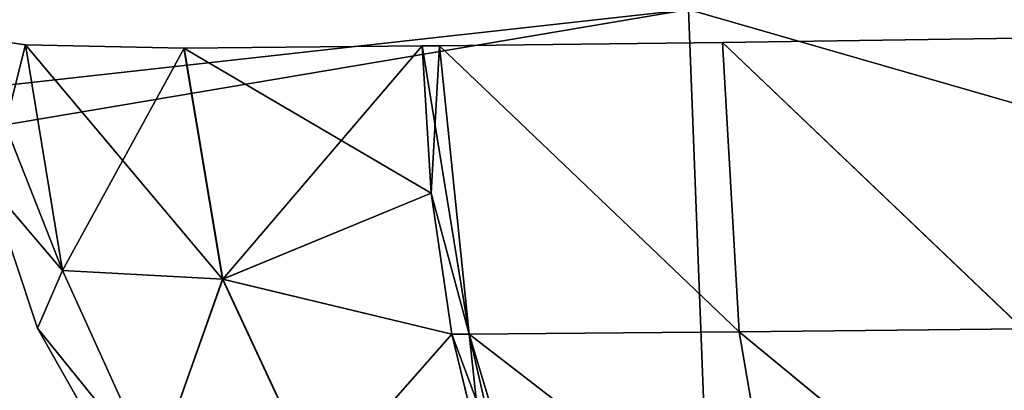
# Model space of a CAD drawing. Header units: millimetres. Extents: x -168 to 168, y -6 to 84.
# Tile 86 of 256: x -111.841 to -109.328, y -0.973 to -0.026. Entities that reach past the tile are written whole.
import ezdxf

# ---------------------------------------------------------------- set-up
doc = ezdxf.new("R2010")
doc.units = ezdxf.units.MM
doc.header["$LTSCALE"] = 65.185185
for name, color, linetype in [('177', 7, 'CONTINUOUS'), ('412', 7, 'CONTINUOUS'), ('413', 7, 'CONTINUOUS'), ('414', 7, 'CONTINUOUS'), ('415', 7, 'CONTINUOUS'), ('416', 7, 'CONTINUOUS'), ('417', 7, 'CONTINUOUS'), ('418', 7, 'CONTINUOUS'), ('457', 7, 'CONTINUOUS'), ('458', 7, 'CONTINUOUS'), ('459', 7, 'CONTINUOUS'), ('460', 7, 'CONTINUOUS'), ('461', 7, 'CONTINUOUS'), ('462', 7, 'CONTINUOUS'), ('463', 7, 'CONTINUOUS'), ('66', 7, 'CONTINUOUS')]:
    doc.layers.add(name, color=color, linetype=linetype)

msp = doc.modelspace()

# ---------------------------------------------------------------- linework, layer by layer
at = {"layer": '177', "linetype": 'CONTINUOUS'}
for points in [[(-110.1342, 0, 124.9), (-123.9009, 0, 124.9), (-119.1448, -1.5218, 124.8336), (-110.1342, 0, 124.9)], [(-110.1342, 0, 124.9), (-119.1448, -1.5218, 124.8336), (-110.0751, -1.5218, 124.8336), (-110.1342, 0, 124.9)], [(-104.851, -1.5218, 124.8336), (-110.1342, 0, 124.9), (-110.0751, -1.5218, 124.8336), (-104.851, -1.5218, 124.8336)], [(-96.3674, 0, 124.9), (-110.1342, 0, 124.9), (-104.851, -1.5218, 124.8336), (-96.3674, 0, 124.9)]]:
    msp.add_3dface(points, dxfattribs=at)
at = {"layer": '412', "linetype": 'CONTINUOUS'}
for points in [[(-109.2893, -0.0734, 72.1883), (-109.2803, -0.8159, 72.3607), (-110.047, -0.0846, 72.3021), (-109.2893, -0.0734, 72.1883)], [(-110.047, -0.0846, 72.3021), (-110.0044, -0.8236, 72.4726), (-110.7691, -0.0927, 72.5584), (-110.047, -0.0846, 72.3021)], [(-110.7691, -0.0927, 72.5584), (-110.0044, -0.8236, 72.4726), (-110.6939, -0.8291, 72.7195), (-110.7691, -0.0927, 72.5584)], [(-110.047, -0.0846, 72.3021), (-109.2803, -0.8159, 72.3607), (-110.0044, -0.8236, 72.4726), (-110.047, -0.0846, 72.3021)], [(-110.0044, -0.8236, 72.4726), (-109.8983, -1.4437, 72.8981), (-110.6939, -0.8291, 72.7195), (-110.0044, -0.8236, 72.4726)], [(-110.6939, -0.8291, 72.7195), (-109.8983, -1.4437, 72.8981), (-110.5082, -1.447, 73.1177), (-110.6939, -0.8291, 72.7195)], [(-109.2803, -0.8159, 72.3607), (-109.2572, -1.4403, 72.7985), (-110.0044, -0.8236, 72.4726), (-109.2803, -0.8159, 72.3607)], [(-110.0044, -0.8236, 72.4726), (-109.2572, -1.4403, 72.7985), (-109.8983, -1.4437, 72.8981), (-110.0044, -0.8236, 72.4726)]]:
    msp.add_3dface(points, dxfattribs=at)
at = {"layer": '413', "linetype": 'CONTINUOUS'}
for points in [[(-110.8133, -0.0927, 72.579), (-110.6939, -0.8291, 72.7195), (-110.7906, -0.4696, 72.6277), (-110.8133, -0.0927, 72.579)], [(-110.7691, -0.0927, 72.5584), (-110.6939, -0.8291, 72.7195), (-110.8133, -0.0927, 72.579), (-110.7691, -0.0927, 72.5584)], [(-110.7906, -0.4696, 72.6277), (-110.6939, -0.8291, 72.7195), (-110.7382, -0.8292, 72.7402), (-110.7906, -0.4696, 72.6277)], [(-110.6939, -0.8291, 72.7195), (-110.5082, -1.447, 73.1177), (-110.7382, -0.8292, 72.7402), (-110.6939, -0.8291, 72.7195)], [(-110.7382, -0.8292, 72.7402), (-110.5082, -1.447, 73.1177), (-110.6578, -1.1591, 72.9125), (-110.7382, -0.8292, 72.7402)]]:
    msp.add_3dface(points, dxfattribs=at)
at = {"layer": '414', "linetype": 'CONTINUOUS'}
for points in [[(-111.9674, -0.0698, 74.3895), (-111.7316, -0.6663, 73.7204), (-111.9174, -0.4498, 74.3895), (-111.9674, -0.0698, 74.3895)], [(-111.8259, -0.0906, 73.653), (-111.7316, -0.6663, 73.7204), (-111.9674, -0.0698, 74.3895), (-111.8259, -0.0906, 73.653)], [(-111.8259, -0.0906, 73.653), (-111.3232, -0.6891, 73.0894), (-111.7316, -0.6663, 73.7204), (-111.8259, -0.0906, 73.653)], [(-111.4219, -0.0986, 73.019), (-111.3232, -0.6891, 73.0894), (-111.8259, -0.0906, 73.653), (-111.4219, -0.0986, 73.019)], [(-110.8133, -0.0927, 72.579), (-110.7906, -0.4696, 72.6277), (-111.4219, -0.0986, 73.019), (-110.8133, -0.0927, 72.579)], [(-111.4219, -0.0986, 73.019), (-110.7906, -0.4696, 72.6277), (-111.3232, -0.6891, 73.0894), (-111.4219, -0.0986, 73.019)], [(-111.9174, -0.4498, 74.3895), (-111.7316, -0.6663, 73.7204), (-111.7957, -0.8136, 74.3895), (-111.9174, -0.4498, 74.3895)], [(-110.7906, -0.4696, 72.6277), (-110.7382, -0.8292, 72.7402), (-111.3232, -0.6891, 73.0894), (-110.7906, -0.4696, 72.6277)], [(-111.7316, -0.6663, 73.7204), (-111.4979, -1.1821, 73.8759), (-111.7957, -0.8136, 74.3895), (-111.7316, -0.6663, 73.7204)], [(-111.7316, -0.6663, 73.7204), (-111.3232, -0.6891, 73.0894), (-111.4979, -1.1821, 73.8759), (-111.7316, -0.6663, 73.7204)], [(-111.3232, -0.6891, 73.0894), (-111.078, -1.215, 73.2524), (-111.4979, -1.1821, 73.8759), (-111.3232, -0.6891, 73.0894)], [(-111.3232, -0.6891, 73.0894), (-110.7382, -0.8292, 72.7402), (-111.078, -1.215, 73.2524), (-111.3232, -0.6891, 73.0894)], [(-111.7957, -0.8136, 74.3895), (-111.4979, -1.1821, 73.8759), (-111.6071, -1.147, 74.3895), (-111.7957, -0.8136, 74.3895)], [(-110.7382, -0.8292, 72.7402), (-110.6578, -1.1591, 72.9125), (-111.078, -1.215, 73.2524), (-110.7382, -0.8292, 72.7402)]]:
    msp.add_3dface(points, dxfattribs=at)
at = {"layer": '415', "linetype": 'CONTINUOUS'}
for points in [[(-111.9174, -0.4498, 74.3895), (-111.7957, -0.8136, 74.3895), (-111.9173, -0.45, 75.6105), (-111.9174, -0.4498, 74.3895)], [(-111.9173, -0.45, 75.6105), (-111.7957, -0.8136, 74.3895), (-111.7957, -0.8135, 75.6105), (-111.9173, -0.45, 75.6105)], [(-111.7957, -0.8135, 75.6105), (-111.6071, -1.147, 74.3895), (-111.6068, -1.1473, 75.6105), (-111.7957, -0.8135, 75.6105)], [(-111.7957, -0.8136, 74.3895), (-111.6071, -1.147, 74.3895), (-111.7957, -0.8135, 75.6105), (-111.7957, -0.8136, 74.3895)]]:
    msp.add_3dface(points, dxfattribs=at)
at = {"layer": '416', "linetype": 'CONTINUOUS'}
for points in [[(-111.9674, -0.0698, 75.6105), (-111.9173, -0.45, 75.6105), (-111.8256, -0.0906, 76.3477), (-111.9674, -0.0698, 75.6105)], [(-111.8256, -0.0906, 76.3477), (-111.9173, -0.45, 75.6105), (-111.7313, -0.6666, 76.2803), (-111.8256, -0.0906, 76.3477)], [(-111.8256, -0.0906, 76.3477), (-111.7313, -0.6666, 76.2803), (-111.4214, -0.0986, 76.9815), (-111.8256, -0.0906, 76.3477)], [(-111.4214, -0.0986, 76.9815), (-111.7313, -0.6666, 76.2803), (-111.3228, -0.6887, 76.9112), (-111.4214, -0.0986, 76.9815)], [(-111.4214, -0.0986, 76.9815), (-111.3228, -0.6887, 76.9112), (-110.8133, -0.0927, 77.421), (-111.4214, -0.0986, 76.9815)], [(-110.8133, -0.0927, 77.421), (-111.3228, -0.6887, 76.9112), (-110.7906, -0.4693, 77.3723), (-110.8133, -0.0927, 77.421)], [(-111.9173, -0.45, 75.6105), (-111.7957, -0.8135, 75.6105), (-111.7313, -0.6666, 76.2803), (-111.9173, -0.45, 75.6105)], [(-110.7906, -0.4693, 77.3723), (-111.3228, -0.6887, 76.9112), (-110.7381, -0.8293, 77.2598), (-110.7906, -0.4693, 77.3723)], [(-111.7313, -0.6666, 76.2803), (-111.7957, -0.8135, 75.6105), (-111.4973, -1.1827, 76.1246), (-111.7313, -0.6666, 76.2803)], [(-111.7313, -0.6666, 76.2803), (-111.4973, -1.1827, 76.1246), (-111.3228, -0.6887, 76.9112), (-111.7313, -0.6666, 76.2803)], [(-111.3228, -0.6887, 76.9112), (-111.4973, -1.1827, 76.1246), (-111.0778, -1.2145, 76.7484), (-111.3228, -0.6887, 76.9112)], [(-111.3228, -0.6887, 76.9112), (-111.0778, -1.2145, 76.7484), (-110.7381, -0.8293, 77.2598), (-111.3228, -0.6887, 76.9112)], [(-111.7957, -0.8135, 75.6105), (-111.6068, -1.1473, 75.6105), (-111.4973, -1.1827, 76.1246), (-111.7957, -0.8135, 75.6105)], [(-110.7381, -0.8293, 77.2598), (-111.0778, -1.2145, 76.7484), (-110.6579, -1.1587, 77.0878), (-110.7381, -0.8293, 77.2598)]]:
    msp.add_3dface(points, dxfattribs=at)
at = {"layer": '417', "linetype": 'CONTINUOUS'}
for points in [[(-110.8133, -0.0927, 77.421), (-110.7906, -0.4693, 77.3723), (-110.7691, -0.0927, 77.4416), (-110.8133, -0.0927, 77.421)], [(-110.7691, -0.0927, 77.4416), (-110.7906, -0.4693, 77.3723), (-110.694, -0.8289, 77.2806), (-110.7691, -0.0927, 77.4416)], [(-110.7906, -0.4693, 77.3723), (-110.7381, -0.8293, 77.2598), (-110.694, -0.8289, 77.2806), (-110.7906, -0.4693, 77.3723)], [(-110.7381, -0.8293, 77.2598), (-110.6579, -1.1587, 77.0878), (-110.694, -0.8289, 77.2806), (-110.7381, -0.8293, 77.2598)], [(-110.6579, -1.1587, 77.0878), (-110.5527, -1.4462, 76.8624), (-110.694, -0.8289, 77.2806), (-110.6579, -1.1587, 77.0878)], [(-110.694, -0.8289, 77.2806), (-110.5527, -1.4462, 76.8624), (-110.5085, -1.4462, 76.883), (-110.694, -0.8289, 77.2806)]]:
    msp.add_3dface(points, dxfattribs=at)
at = {"layer": '418', "linetype": 'CONTINUOUS'}
for points in [[(-109.2893, -0.0734, 77.8117), (-110.047, -0.0846, 77.6979), (-109.2803, -0.8159, 77.6393), (-109.2893, -0.0734, 77.8117)], [(-110.047, -0.0846, 77.6979), (-110.7691, -0.0927, 77.4416), (-110.0044, -0.8236, 77.5274), (-110.047, -0.0846, 77.6979)], [(-110.7691, -0.0927, 77.4416), (-110.694, -0.8289, 77.2806), (-110.0044, -0.8236, 77.5274), (-110.7691, -0.0927, 77.4416)], [(-110.047, -0.0846, 77.6979), (-110.0044, -0.8236, 77.5274), (-109.2803, -0.8159, 77.6393), (-110.047, -0.0846, 77.6979)], [(-110.0044, -0.8236, 77.5274), (-110.694, -0.8289, 77.2806), (-109.8983, -1.4437, 77.1019), (-110.0044, -0.8236, 77.5274)], [(-110.694, -0.8289, 77.2806), (-110.5085, -1.4462, 76.883), (-109.8983, -1.4437, 77.1019), (-110.694, -0.8289, 77.2806)], [(-109.2803, -0.8159, 77.6393), (-110.0044, -0.8236, 77.5274), (-109.2572, -1.4402, 77.2015), (-109.2803, -0.8159, 77.6393)], [(-110.0044, -0.8236, 77.5274), (-109.8983, -1.4437, 77.1019), (-109.2572, -1.4402, 77.2015), (-110.0044, -0.8236, 77.5274)]]:
    msp.add_3dface(points, dxfattribs=at)
at = {"layer": '457', "linetype": 'CONTINUOUS'}
for points in [[(-109.2893, -0.0734, -77.8117), (-109.2802, -0.8159, -77.6393), (-110.047, -0.0846, -77.6979), (-109.2893, -0.0734, -77.8117)], [(-110.047, -0.0846, -77.6979), (-110.0044, -0.8236, -77.5274), (-110.7691, -0.0927, -77.4416), (-110.047, -0.0846, -77.6979)], [(-110.7691, -0.0927, -77.4416), (-110.0044, -0.8236, -77.5274), (-110.6939, -0.8291, -77.2805), (-110.7691, -0.0927, -77.4416)], [(-110.047, -0.0846, -77.6979), (-109.2802, -0.8159, -77.6393), (-110.0044, -0.8236, -77.5274), (-110.047, -0.0846, -77.6979)], [(-110.0044, -0.8236, -77.5274), (-109.8983, -1.4437, -77.1019), (-110.6939, -0.8291, -77.2805), (-110.0044, -0.8236, -77.5274)], [(-110.6939, -0.8291, -77.2805), (-109.8983, -1.4437, -77.1019), (-110.5082, -1.447, -76.8823), (-110.6939, -0.8291, -77.2805)], [(-109.2802, -0.8159, -77.6393), (-109.2572, -1.4403, -77.2015), (-110.0044, -0.8236, -77.5274), (-109.2802, -0.8159, -77.6393)], [(-110.0044, -0.8236, -77.5274), (-109.2572, -1.4403, -77.2015), (-109.8983, -1.4437, -77.1019), (-110.0044, -0.8236, -77.5274)]]:
    msp.add_3dface(points, dxfattribs=at)
at = {"layer": '458', "linetype": 'CONTINUOUS'}
for points in [[(-110.8133, -0.0927, -77.421), (-110.6939, -0.8291, -77.2805), (-110.7906, -0.4696, -77.3723), (-110.8133, -0.0927, -77.421)], [(-110.7691, -0.0927, -77.4416), (-110.6939, -0.8291, -77.2805), (-110.8133, -0.0927, -77.421), (-110.7691, -0.0927, -77.4416)], [(-110.7906, -0.4696, -77.3723), (-110.6939, -0.8291, -77.2805), (-110.7382, -0.8292, -77.2598), (-110.7906, -0.4696, -77.3723)], [(-110.6939, -0.8291, -77.2805), (-110.5082, -1.447, -76.8823), (-110.7382, -0.8292, -77.2598), (-110.6939, -0.8291, -77.2805)], [(-110.7382, -0.8292, -77.2598), (-110.5082, -1.447, -76.8823), (-110.6578, -1.1591, -77.0875), (-110.7382, -0.8292, -77.2598)]]:
    msp.add_3dface(points, dxfattribs=at)
at = {"layer": '459', "linetype": 'CONTINUOUS'}
for points in [[(-111.9674, -0.0698, -75.6105), (-111.7316, -0.6663, -76.2796), (-111.9174, -0.4498, -75.6105), (-111.9674, -0.0698, -75.6105)], [(-111.8259, -0.0906, -76.347), (-111.7316, -0.6663, -76.2796), (-111.9674, -0.0698, -75.6105), (-111.8259, -0.0906, -76.347)], [(-111.4219, -0.0986, -76.981), (-111.3232, -0.6891, -76.9106), (-111.8259, -0.0906, -76.347), (-111.4219, -0.0986, -76.981)], [(-111.8259, -0.0906, -76.347), (-111.3232, -0.6891, -76.9106), (-111.7316, -0.6663, -76.2796), (-111.8259, -0.0906, -76.347)], [(-110.8133, -0.0927, -77.421), (-110.7906, -0.4696, -77.3723), (-111.4219, -0.0986, -76.981), (-110.8133, -0.0927, -77.421)], [(-111.4219, -0.0986, -76.981), (-110.7906, -0.4696, -77.3723), (-111.3232, -0.6891, -76.9106), (-111.4219, -0.0986, -76.981)], [(-111.9174, -0.4498, -75.6105), (-111.7316, -0.6663, -76.2796), (-111.7957, -0.8136, -75.6105), (-111.9174, -0.4498, -75.6105)], [(-110.7906, -0.4696, -77.3723), (-110.7382, -0.8292, -77.2598), (-111.3232, -0.6891, -76.9106), (-110.7906, -0.4696, -77.3723)], [(-111.7316, -0.6663, -76.2796), (-111.4979, -1.1821, -76.1241), (-111.7957, -0.8136, -75.6105), (-111.7316, -0.6663, -76.2796)], [(-111.7316, -0.6663, -76.2796), (-111.3232, -0.6891, -76.9106), (-111.4979, -1.1821, -76.1241), (-111.7316, -0.6663, -76.2796)], [(-111.3232, -0.6891, -76.9106), (-111.078, -1.215, -76.7476), (-111.4979, -1.1821, -76.1241), (-111.3232, -0.6891, -76.9106)], [(-111.3232, -0.6891, -76.9106), (-110.7382, -0.8292, -77.2598), (-111.078, -1.215, -76.7476), (-111.3232, -0.6891, -76.9106)], [(-111.7957, -0.8136, -75.6105), (-111.4979, -1.1821, -76.1241), (-111.6071, -1.147, -75.6105), (-111.7957, -0.8136, -75.6105)], [(-110.7382, -0.8292, -77.2598), (-110.6578, -1.1591, -77.0875), (-111.078, -1.215, -76.7476), (-110.7382, -0.8292, -77.2598)]]:
    msp.add_3dface(points, dxfattribs=at)
at = {"layer": '460', "linetype": 'CONTINUOUS'}
for points in [[(-111.9174, -0.4498, -75.6105), (-111.7957, -0.8136, -75.6105), (-111.9173, -0.45, -74.3895), (-111.9174, -0.4498, -75.6105)], [(-111.9173, -0.45, -74.3895), (-111.7957, -0.8136, -75.6105), (-111.7957, -0.8135, -74.3895), (-111.9173, -0.45, -74.3895)], [(-111.7957, -0.8135, -74.3895), (-111.6071, -1.147, -75.6105), (-111.6068, -1.1473, -74.3895), (-111.7957, -0.8135, -74.3895)], [(-111.7957, -0.8136, -75.6105), (-111.6071, -1.147, -75.6105), (-111.7957, -0.8135, -74.3895), (-111.7957, -0.8136, -75.6105)]]:
    msp.add_3dface(points, dxfattribs=at)
at = {"layer": '461', "linetype": 'CONTINUOUS'}
for points in [[(-111.9674, -0.0698, -74.3895), (-111.9173, -0.45, -74.3895), (-111.8256, -0.0906, -73.6523), (-111.9674, -0.0698, -74.3895)], [(-111.8256, -0.0906, -73.6523), (-111.9173, -0.45, -74.3895), (-111.7313, -0.6666, -73.7197), (-111.8256, -0.0906, -73.6523)], [(-111.8256, -0.0906, -73.6523), (-111.7313, -0.6666, -73.7197), (-111.4214, -0.0986, -73.0185), (-111.8256, -0.0906, -73.6523)], [(-111.4214, -0.0986, -73.0185), (-111.7313, -0.6666, -73.7197), (-111.3228, -0.6887, -73.0888), (-111.4214, -0.0986, -73.0185)], [(-111.4214, -0.0986, -73.0185), (-111.3228, -0.6887, -73.0888), (-110.8133, -0.0927, -72.579), (-111.4214, -0.0986, -73.0185)], [(-110.8133, -0.0927, -72.579), (-111.3228, -0.6887, -73.0888), (-110.7906, -0.4693, -72.6277), (-110.8133, -0.0927, -72.579)], [(-111.9173, -0.45, -74.3895), (-111.7957, -0.8135, -74.3895), (-111.7313, -0.6666, -73.7197), (-111.9173, -0.45, -74.3895)], [(-110.7906, -0.4693, -72.6277), (-111.3228, -0.6887, -73.0888), (-110.7381, -0.8293, -72.7402), (-110.7906, -0.4693, -72.6277)], [(-111.7313, -0.6666, -73.7197), (-111.7957, -0.8135, -74.3895), (-111.4973, -1.1827, -73.8754), (-111.7313, -0.6666, -73.7197)], [(-111.7313, -0.6666, -73.7197), (-111.4973, -1.1827, -73.8754), (-111.3228, -0.6887, -73.0888), (-111.7313, -0.6666, -73.7197)], [(-111.3228, -0.6887, -73.0888), (-111.4973, -1.1827, -73.8754), (-111.0778, -1.2145, -73.2516), (-111.3228, -0.6887, -73.0888)], [(-111.3228, -0.6887, -73.0888), (-111.0778, -1.2145, -73.2516), (-110.7381, -0.8293, -72.7402), (-111.3228, -0.6887, -73.0888)], [(-111.7957, -0.8135, -74.3895), (-111.6068, -1.1473, -74.3895), (-111.4973, -1.1827, -73.8754), (-111.7957, -0.8135, -74.3895)], [(-110.7381, -0.8293, -72.7402), (-111.0778, -1.2145, -73.2516), (-110.6579, -1.1587, -72.9122), (-110.7381, -0.8293, -72.7402)]]:
    msp.add_3dface(points, dxfattribs=at)
at = {"layer": '462', "linetype": 'CONTINUOUS'}
for points in [[(-110.8133, -0.0927, -72.579), (-110.7906, -0.4693, -72.6277), (-110.7691, -0.0927, -72.5584), (-110.8133, -0.0927, -72.579)], [(-110.7691, -0.0927, -72.5584), (-110.7906, -0.4693, -72.6277), (-110.694, -0.8289, -72.7194), (-110.7691, -0.0927, -72.5584)], [(-110.7906, -0.4693, -72.6277), (-110.7381, -0.8293, -72.7402), (-110.694, -0.8289, -72.7194), (-110.7906, -0.4693, -72.6277)], [(-110.7381, -0.8293, -72.7402), (-110.6579, -1.1587, -72.9122), (-110.694, -0.8289, -72.7194), (-110.7381, -0.8293, -72.7402)], [(-110.694, -0.8289, -72.7194), (-110.5527, -1.4462, -73.1376), (-110.5085, -1.4462, -73.117), (-110.694, -0.8289, -72.7194)], [(-110.6579, -1.1587, -72.9122), (-110.5527, -1.4462, -73.1376), (-110.694, -0.8289, -72.7194), (-110.6579, -1.1587, -72.9122)]]:
    msp.add_3dface(points, dxfattribs=at)
at = {"layer": '463', "linetype": 'CONTINUOUS'}
for points in [[(-109.2893, -0.0734, -72.1883), (-110.047, -0.0846, -72.3021), (-109.2803, -0.8156, -72.3606), (-109.2893, -0.0734, -72.1883)], [(-110.047, -0.0846, -72.3021), (-110.7691, -0.0927, -72.5584), (-110.0045, -0.8236, -72.4726), (-110.047, -0.0846, -72.3021)], [(-110.7691, -0.0927, -72.5584), (-110.694, -0.8289, -72.7194), (-110.0045, -0.8236, -72.4726), (-110.7691, -0.0927, -72.5584)], [(-110.047, -0.0846, -72.3021), (-110.0045, -0.8236, -72.4726), (-109.2803, -0.8156, -72.3606), (-110.047, -0.0846, -72.3021)], [(-110.0045, -0.8236, -72.4726), (-110.694, -0.8289, -72.7194), (-109.8983, -1.4437, -72.8981), (-110.0045, -0.8236, -72.4726)], [(-110.694, -0.8289, -72.7194), (-110.5085, -1.4462, -73.117), (-109.8983, -1.4437, -72.8981), (-110.694, -0.8289, -72.7194)], [(-109.2803, -0.8156, -72.3606), (-110.0045, -0.8236, -72.4726), (-109.2572, -1.4395, -72.7976), (-109.2803, -0.8156, -72.3606)], [(-110.0045, -0.8236, -72.4726), (-109.8983, -1.4437, -72.8981), (-109.2572, -1.4395, -72.7976), (-110.0045, -0.8236, -72.4726)]]:
    msp.add_3dface(points, dxfattribs=at)
at = {"layer": '66', "linetype": 'CONTINUOUS'}
for points in [[(-123.8345, -1.5218, -124.8336), (-123.9009, 0, -124.9), (-110.1342, 0, -124.9), (-123.8345, -1.5218, -124.8336)], [(-110.0751, -1.5218, -124.8336), (-123.8345, -1.5218, -124.8336), (-110.1342, 0, -124.9), (-110.0751, -1.5218, -124.8336)], [(-96.3674, 0, -124.9), (-110.0751, -1.5218, -124.8336), (-110.1342, 0, -124.9), (-96.3674, 0, -124.9)], [(-109.555, -1.5218, -124.8336), (-110.0751, -1.5218, -124.8336), (-96.3674, 0, -124.9), (-109.555, -1.5218, -124.8336)], [(-96.3157, -1.5218, -124.8336), (-109.555, -1.5218, -124.8336), (-96.3674, 0, -124.9), (-96.3157, -1.5218, -124.8336)]]:
    msp.add_3dface(points, dxfattribs=at)

doc.saveas('drawing.dxf')
